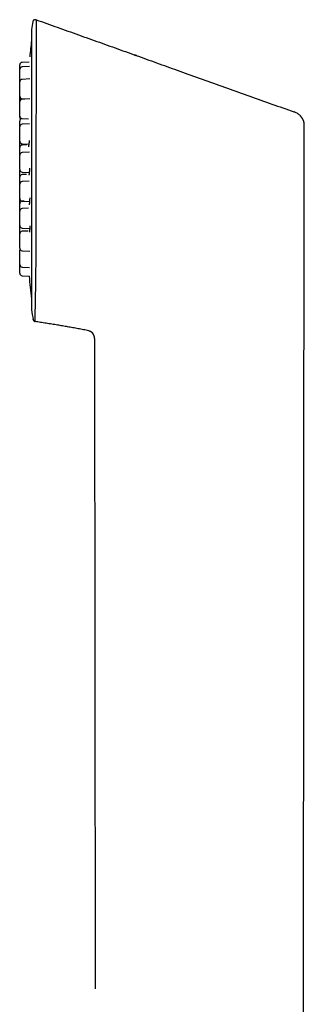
# Model space of a CAD drawing. Header units: millimetres. Extents: x 8 to 853, y 12 to 811.
# Tile 10 of 52: x 214 to 248, y 694 to 811. Entities that reach past the tile are written whole.
import ezdxf

# ---------------------------------------------------------------- set-up
doc = ezdxf.new("R2010")
doc.units = ezdxf.units.MM

msp = doc.modelspace()

# ---------------------------------------------------------------- linework, layer by layer
at = {"color": 7, "linetype": 'Continuous', "lineweight": 30}
for p, q in [((215.21, 810.22), (215.21, 776.88)), ((214.94, 806.35), (214.08, 806.31)), ((214.97, 805.84), (214.08, 805.79)), ((214.99, 804.34), (214.08, 804.29)), ((215, 801.99), (214.08, 801.94)), ((214.08, 801.98), (214.42, 801.96)), ((214.08, 799.62), (214.85, 799.58)), ((246.47, 800.41), (246.48, 800.42)), ((247.31, 799.86), (247.23, 799.93)), ((247.24, 799.93), (247.24, 799.94)), ((214.98, 798.99), (214.08, 798.95)), ((247.57, 675.15), (247.7, 798.94)), ((247.7, 798.93), (247.69, 798.93)), ((247.7, 798.94), (247.7, 798.98)), ((247.7, 798.94), (247.7, 798.98)), ((247.7, 798.94), (247.7, 798.93)), ((214.08, 796.63), (214.89, 796.59)), ((214.65, 796.5), (214.08, 796.47)), ((214.96, 795.62), (214.08, 795.58)), ((214.08, 793.26), (214.94, 793.21)), ((214.61, 792.98), (214.08, 792.95)), ((214.92, 792.17), (214.08, 792.13)), ((214.08, 789.81), (214.97, 789.76)), ((214.34, 789.8), (214.08, 789.78)), ((214.87, 788.95), (214.08, 788.91)), ((214.08, 786.59), (214.99, 786.54)), ((214.82, 786.24), (214.08, 786.21)), ((214.08, 783.89), (215, 783.84)), ((214.08, 781.94), (214.98, 781.89)), ((214.08, 780.92), (214.96, 780.88)), ((215.4, 775.72), (215.4, 775.74)), ((222.04, 774.37), (222.04, 774.38)), ((222.7, 773.31), (222.78, 696.04)), ((222.7, 773.31), (222.7, 773.31))]:
    msp.add_line(p, q, dxfattribs=at)
at = {"color": 7, "linetype": 'Continuous', "lineweight": 30, "flags": 128}
msp.add_lwpolyline([(213.8, 793.52), (213.8, 793.51), (213.8, 793.47)], dxfattribs=at)
at = {"color": 7, "linetype": 'Continuous', "lineweight": 30}
for centre, radius, start, end in [((323.95, 793.55), 110.01, 170.7937, 171.2697), ((215.41, 810.22), 0.2, 171.2697, 180), ((344.3, 793.55), 130, 173.206, 174.067), ((214.1, 806.01), 0.3, 93, 180), ((214.1, 805.49), 0.3, 93, 180), ((214.1, 803.99), 0.3, 93, 180), ((214.1, 802.28), 0.3, 180, 267), ((214.1, 801.64), 0.3, 93, 180), ((214.1, 799.92), 0.3, 180, 267), ((214.1, 799.81), 0.3, 180, 232.2051), ((214.1, 799.33), 0.3, 101.0113, 180), ((214.1, 798.65), 0.3, 93, 180), ((214.1, 796.93), 0.3, 180, 267), ((214.1, 796.17), 0.3, 93, 180), ((214.1, 795.28), 0.3, 93, 180), ((214.1, 793.56), 0.3, 180, 267), ((214.1, 792.65), 0.3, 93, 180), ((214.1, 791.83), 0.3, 93, 180), ((214.1, 790.11), 0.3, 180, 267), ((214.1, 789.48), 0.3, 93, 180), ((214.1, 788.61), 0.3, 93, 180), ((214.1, 786.89), 0.3, 180, 267), ((214.1, 785.91), 0.3, 93, 180), ((214.1, 784.19), 0.3, 180, 267), ((214.1, 783.96), 0.3, 157.4722, 180), ((214.1, 782.24), 0.3, 180, 267), ((214.1, 781.22), 0.3, 180, 267), ((344.3, 793.55), 130, 185.5942, 186.794), ((215.41, 776.88), 0.2, 180, 188.7303), ((323.95, 793.55), 110.01, 188.7303, 189.3291)]:
    msp.add_arc(centre, radius, start, end, dxfattribs=at)
for points, knots in [([(215.75, 811.38), (215.74, 811.38), (215.71, 811.39), (215.68, 811.4), (215.65, 811.4), (215.62, 811.4), (215.58, 811.39), (215.55, 811.38), (215.5, 811.36), (215.46, 811.33), (215.43, 811.29), (215.4, 811.26), (215.38, 811.23), (215.37, 811.19), (215.36, 811.16), (215.36, 811.15)], [0, 0, 0, 0, 0.0866597, 0.1580894, 0.2113755, 0.2580565, 0.3263688, 0.4015407, 0.4808993, 0.594645, 0.7001444, 0.75979, 0.8308973, 0.9117383, 1, 1, 1, 1]), ([(215.46, 811.32), (215.46, 811.32), (215.45, 811.32), (215.44, 811.31), (215.43, 811.3), (215.42, 811.29), (215.41, 811.28), (215.4, 811.26), (215.39, 811.24), (215.38, 811.22), (215.37, 811.2), (215.37, 811.18), (215.36, 811.17), (215.36, 811.16)], [0, 0, 0, 0, 0.018123, 0.048335, 0.082064, 0.121686, 0.16868, 0.22393, 0.330724, 0.461227, 0.616071, 0.7956, 1, 1, 1, 1]), ([(215.75, 811.36), (215.75, 811.34), (215.75, 811.29), (215.75, 810.94), (215.75, 810.37), (215.75, 809.61), (215.75, 808.67), (215.75, 807.59), (215.75, 806.39), (215.75, 804.95), (215.75, 803.26), (215.75, 801.31), (215.74, 799.64), (215.74, 798.3), (215.74, 797.31), (215.74, 796.32), (215.74, 795.35), (215.74, 794.39), (215.74, 792.96), (215.73, 791.07), (215.73, 788.75), (215.73, 786.51), (215.72, 784.4), (215.71, 782.45), (215.69, 780.68), (215.67, 779.14), (215.64, 777.84), (215.62, 776.79), (215.6, 776.05), (215.6, 775.59), (215.63, 775.53), (215.64, 775.5)], [0, 0, 0, 0, 0.029946, 0.066995, 0.103229, 0.138649, 0.173245, 0.207027, 0.240001, 0.272167, 0.313777, 0.353952, 0.392697, 0.411536, 0.430015, 0.448134, 0.465895, 0.483297, 0.500343, 0.543043, 0.585689, 0.628281, 0.670805, 0.713243, 0.755595, 0.797856, 0.84002, 0.882107, 0.924132, 0.966081, 1, 1, 1, 1]), ([(215.75, 811.39), (216.6, 811.09), (218.28, 810.49), (220.79, 809.6), (223.29, 808.71), (225.78, 807.82), (228.26, 806.93), (230.72, 806.04), (233.25, 805.13), (235.86, 804.2), (238.53, 803.24), (241.19, 802.3), (243.84, 801.36), (245.6, 800.73), (246.48, 800.42)], [0, 0, 0, 0, 0.0821571, 0.1639372, 0.2453407, 0.3263684, 0.4070208, 0.4872983, 0.5672015, 0.6546631, 0.741673, 0.8282319, 0.9143406, 1, 1, 1, 1]), ([(227.81, 807.09), (227.78, 807.1), (227.7, 807.12), (227.58, 807.17), (227.49, 807.2), (227.44, 807.22)], [0, 0, 0, 0, 0.2306189, 0.6328504, 1, 1, 1, 1]), ([(213.8, 805.5), (213.8, 805.51), (213.8, 805.56), (213.8, 805.62), (213.8, 805.69), (213.8, 805.76), (213.8, 805.82), (213.8, 805.86), (213.8, 805.9), (213.8, 805.93), (213.8, 805.96), (213.8, 805.98), (213.8, 806.01), (213.8, 806.01), (213.8, 806.01)], [0, 0, 0, 0, 0.053828, 0.141816, 0.22994, 0.319135, 0.407927, 0.495915, 0.554606, 0.613635, 0.673277, 0.782238, 0.890564, 1, 1, 1, 1]), ([(213.8, 804.63), (213.8, 804.66), (213.8, 804.7), (213.8, 804.76), (213.8, 804.83), (213.8, 804.89), (213.8, 804.96), (213.8, 805.03), (213.8, 805.11), (213.8, 805.18), (213.8, 805.24), (213.8, 805.3), (213.8, 805.35), (213.8, 805.38), (213.8, 805.41), (213.8, 805.44), (213.8, 805.47), (213.8, 805.49), (213.8, 805.49), (213.8, 805.49)], [0, 0, 0, 0, 0.048216, 0.09605, 0.143778, 0.191674, 0.240014, 0.305214, 0.369825, 0.434536, 0.500033, 0.565233, 0.629844, 0.672942, 0.716288, 0.760083, 0.840095, 0.91964, 1, 1, 1, 1]), ([(213.8, 804), (213.8, 804.01), (213.8, 804.04), (213.8, 804.09), (213.8, 804.15), (213.8, 804.21), (213.8, 804.26), (213.8, 804.33), (213.8, 804.42), (213.8, 804.53), (213.8, 804.6), (213.8, 804.63)], [0, 0, 0, 0, 0.0618614, 0.1842032, 0.3054383, 0.3863055, 0.4676392, 0.5498162, 0.7001184, 0.8493758, 1, 1, 1, 1]), ([(213.8, 803.13), (213.8, 803.16), (213.8, 803.2), (213.8, 803.26), (213.8, 803.33), (213.8, 803.39), (213.8, 803.46), (213.8, 803.53), (213.8, 803.61), (213.8, 803.68), (213.8, 803.74), (213.8, 803.8), (213.8, 803.85), (213.8, 803.88), (213.8, 803.91), (213.8, 803.94), (213.8, 803.97), (213.8, 803.99), (213.8, 803.99), (213.8, 803.99)], [0, 0, 0, 0, 0.048216, 0.09605, 0.143778, 0.191674, 0.240014, 0.305214, 0.369825, 0.434536, 0.500033, 0.565233, 0.629844, 0.672942, 0.716288, 0.760083, 0.840095, 0.91964, 1, 1, 1, 1]), ([(213.8, 802.28), (213.8, 802.28), (213.8, 802.28), (213.8, 802.28), (213.8, 802.3), (213.8, 802.31), (213.8, 802.34), (213.8, 802.37), (213.8, 802.42), (213.8, 802.47), (213.8, 802.53), (213.8, 802.59), (213.8, 802.65), (213.8, 802.71), (213.8, 802.76), (213.8, 802.83), (213.8, 802.92), (213.8, 803.03), (213.8, 803.1), (213.8, 803.13)], [0, 0, 0, 0, 0.048154, 0.095957, 0.143683, 0.191612, 0.240016, 0.305216, 0.369827, 0.434537, 0.500033, 0.565233, 0.629843, 0.67294, 0.716286, 0.760081, 0.840182, 0.919727, 1, 1, 1, 1]), ([(213.8, 801.65), (213.8, 801.67), (213.8, 801.71), (213.8, 801.77), (213.8, 801.85), (213.8, 801.92), (213.8, 801.99), (213.8, 802.06), (213.8, 802.12), (213.8, 802.16), (213.8, 802.2), (213.8, 802.23), (213.8, 802.26), (213.8, 802.28), (213.8, 802.31), (213.8, 802.31), (213.8, 802.31)], [0, 0, 0, 0, 0.053218, 0.109837, 0.186206, 0.261884, 0.337679, 0.414394, 0.490763, 0.566441, 0.616921, 0.667691, 0.718988, 0.812705, 0.905875, 1, 1, 1, 1]), ([(213.8, 800.78), (213.8, 800.8), (213.8, 800.85), (213.8, 800.91), (213.8, 800.98), (213.8, 801.04), (213.8, 801.11), (213.8, 801.18), (213.8, 801.26), (213.8, 801.33), (213.8, 801.39), (213.8, 801.45), (213.8, 801.5), (213.8, 801.53), (213.8, 801.56), (213.8, 801.59), (213.8, 801.62), (213.8, 801.64), (213.8, 801.64), (213.8, 801.64)], [0, 0, 0, 0, 0.048216, 0.09605, 0.143778, 0.191674, 0.240014, 0.305214, 0.369825, 0.434536, 0.500033, 0.565233, 0.629844, 0.672942, 0.716288, 0.760083, 0.840095, 0.91964, 1, 1, 1, 1]), ([(213.8, 799.92), (213.8, 799.92), (213.8, 799.93), (213.8, 799.93), (213.8, 799.94), (213.8, 799.96), (213.8, 799.99), (213.8, 800.02), (213.8, 800.06), (213.8, 800.12), (213.8, 800.17), (213.8, 800.24), (213.8, 800.3), (213.8, 800.36), (213.8, 800.41), (213.8, 800.48), (213.8, 800.57), (213.8, 800.67), (213.8, 800.75), (213.8, 800.78)], [0, 0, 0, 0, 0.048154, 0.095957, 0.143683, 0.191612, 0.240016, 0.305216, 0.369827, 0.434537, 0.500033, 0.565233, 0.629843, 0.67294, 0.716286, 0.760081, 0.840182, 0.919727, 1, 1, 1, 1]), ([(213.8, 799.81), (213.8, 799.81), (213.8, 799.81), (213.8, 799.82), (213.8, 799.83), (213.8, 799.85), (213.8, 799.87), (213.8, 799.9), (213.8, 799.91), (213.8, 799.92)], [0, 0, 0, 0, 0.147806, 0.294531, 0.441024, 0.588137, 0.736709, 0.936835, 1, 1, 1, 1]), ([(247.23, 799.94), (247.2, 799.97), (247.13, 800.04), (247, 800.15), (246.83, 800.26), (246.65, 800.35), (246.53, 800.4), (246.48, 800.42)], [0, 0, 0, 0, 0.120881, 0.351363, 0.554858, 0.808141, 1, 1, 1, 1]), ([(247.7, 798.94), (247.7, 798.97), (247.7, 799.03), (247.68, 799.12), (247.66, 799.21), (247.64, 799.28), (247.62, 799.35), (247.59, 799.41), (247.57, 799.46), (247.55, 799.51), (247.53, 799.54), (247.51, 799.58), (247.49, 799.6), (247.48, 799.63), (247.46, 799.65), (247.45, 799.68), (247.43, 799.71), (247.4, 799.75), (247.37, 799.79), (247.34, 799.83), (247.31, 799.86), (247.28, 799.89), (247.25, 799.92), (247.23, 799.94), (247.23, 799.94)], [0, 0, 0, 0, 0.085652, 0.163267, 0.233489, 0.296766, 0.35342, 0.403695, 0.44781, 0.486009, 0.518625, 0.546179, 0.573885, 0.599945, 0.625703, 0.651163, 0.676332, 0.731244, 0.784835, 0.837208, 0.888232, 0.935208, 0.977957, 1, 1, 1, 1]), ([(213.8, 798.65), (213.8, 798.66), (213.8, 798.68), (213.8, 798.73), (213.8, 798.8), (213.8, 798.87), (213.8, 798.95), (213.8, 799.02), (213.8, 799.08), (213.8, 799.14), (213.8, 799.19), (213.8, 799.22), (213.8, 799.25), (213.8, 799.28), (213.8, 799.31), (213.8, 799.33), (213.8, 799.33), (213.8, 799.33)], [0, 0, 0, 0, 0.01467, 0.069789, 0.125417, 0.20045, 0.274803, 0.349271, 0.424644, 0.499676, 0.57403, 0.623626, 0.673508, 0.723907, 0.815983, 0.907523, 1, 1, 1, 1]), ([(213.8, 797.79), (213.8, 797.81), (213.8, 797.85), (213.8, 797.92), (213.8, 797.98), (213.8, 798.04), (213.8, 798.11), (213.8, 798.18), (213.8, 798.26), (213.8, 798.33), (213.8, 798.4), (213.8, 798.46), (213.8, 798.5), (213.8, 798.54), (213.8, 798.56), (213.8, 798.59), (213.8, 798.62), (213.8, 798.64), (213.8, 798.65), (213.8, 798.65)], [0, 0, 0, 0, 0.048216, 0.09605, 0.143778, 0.191674, 0.240014, 0.305214, 0.369825, 0.434536, 0.500033, 0.565233, 0.629844, 0.672942, 0.716288, 0.760083, 0.840095, 0.91964, 1, 1, 1, 1]), ([(247.7, 798.94), (247.7, 798.94), (247.7, 798.94), (247.7, 798.94), (247.7, 798.94)], [0, 0, 0, 0, 0.5, 1, 1, 1, 1]), ([(213.8, 796.93), (213.8, 796.93), (213.8, 796.93), (213.8, 796.94), (213.8, 796.95), (213.8, 796.97), (213.8, 796.99), (213.8, 797.02), (213.8, 797.07), (213.8, 797.12), (213.8, 797.18), (213.8, 797.24), (213.8, 797.31), (213.8, 797.37), (213.8, 797.42), (213.8, 797.49), (213.8, 797.57), (213.8, 797.68), (213.8, 797.75), (213.8, 797.79)], [0, 0, 0, 0, 0.048154, 0.095957, 0.143683, 0.191612, 0.240016, 0.305216, 0.369827, 0.434537, 0.500033, 0.565233, 0.629843, 0.67294, 0.716286, 0.760081, 0.840182, 0.919727, 1, 1, 1, 1]), ([(213.8, 796.17), (213.8, 796.19), (213.8, 796.23), (213.8, 796.3), (213.8, 796.36), (213.8, 796.42), (213.8, 796.49), (213.8, 796.57), (213.8, 796.64), (213.8, 796.71), (213.8, 796.78), (213.8, 796.84), (213.8, 796.88), (213.8, 796.91), (213.8, 796.92), (213.8, 796.93)], [0, 0, 0, 0, 0.070296, 0.140036, 0.209619, 0.27945, 0.349926, 0.444985, 0.539184, 0.633529, 0.729019, 0.824078, 0.918277, 0.981111, 1, 1, 1, 1]), ([(213.8, 795.28), (213.8, 795.29), (213.8, 795.32), (213.8, 795.37), (213.8, 795.44), (213.8, 795.5), (213.8, 795.56), (213.8, 795.63), (213.8, 795.7), (213.8, 795.78), (213.8, 795.85), (213.8, 795.92), (213.8, 795.98), (213.8, 796.02), (213.8, 796.06), (213.8, 796.08), (213.8, 796.11), (213.8, 796.14), (213.8, 796.16), (213.8, 796.17), (213.8, 796.17)], [0, 0, 0, 0, 0.02036, 0.067594, 0.114455, 0.16121, 0.208132, 0.255487, 0.31936, 0.382656, 0.446049, 0.510212, 0.574085, 0.637381, 0.679601, 0.722064, 0.764968, 0.84335, 0.921276, 1, 1, 1, 1]), ([(214.94, 797), (214.94, 796.97), (214.93, 796.91), (214.92, 796.83), (214.92, 796.75), (214.91, 796.69), (214.9, 796.63), (214.89, 796.58), (214.89, 796.54), (214.88, 796.5), (214.88, 796.47), (214.87, 796.44), (214.87, 796.41), (214.86, 796.38), (214.86, 796.35), (214.85, 796.32), (214.84, 796.3), (214.84, 796.29), (214.84, 796.28), (214.84, 796.28), (214.84, 796.28)], [0, 0, 0, 0, 0.0869771, 0.15919, 0.2292037, 0.2946706, 0.3555904, 0.4119586, 0.4637696, 0.511017, 0.5536953, 0.5917999, 0.6306715, 0.6882617, 0.755828, 0.8268669, 0.8899265, 0.9274413, 0.9631843, 1, 1, 1, 1]), ([(213.8, 794.42), (213.8, 794.44), (213.8, 794.48), (213.8, 794.55), (213.8, 794.61), (213.8, 794.67), (213.8, 794.74), (213.8, 794.81), (213.8, 794.89), (213.8, 794.96), (213.8, 795.03), (213.8, 795.08), (213.8, 795.13), (213.8, 795.17), (213.8, 795.19), (213.8, 795.22), (213.8, 795.25), (213.8, 795.27), (213.8, 795.27), (213.8, 795.28)], [0, 0, 0, 0, 0.048216, 0.09605, 0.143778, 0.191674, 0.240014, 0.305214, 0.369825, 0.434536, 0.500033, 0.565233, 0.629844, 0.672942, 0.716288, 0.760083, 0.840095, 0.91964, 1, 1, 1, 1]), ([(213.8, 793.56), (213.8, 793.56), (213.8, 793.56), (213.8, 793.57), (213.8, 793.58), (213.8, 793.6), (213.8, 793.62), (213.8, 793.65), (213.8, 793.7), (213.8, 793.75), (213.8, 793.81), (213.8, 793.87), (213.8, 793.94), (213.8, 793.99), (213.8, 794.05), (213.8, 794.12), (213.8, 794.2), (213.8, 794.31), (213.8, 794.38), (213.8, 794.42)], [0, 0, 0, 0, 0.0481543, 0.0959567, 0.1436834, 0.1916119, 0.2400161, 0.3052162, 0.3698266, 0.4345367, 0.5000327, 0.565233, 0.6298435, 0.6729405, 0.7162861, 0.7600811, 0.8401825, 0.919727, 1, 1, 1, 1]), ([(214.98, 793.71), (214.98, 793.69), (214.97, 793.64), (214.97, 793.55), (214.96, 793.45), (214.95, 793.36), (214.95, 793.29), (214.94, 793.23), (214.94, 793.18), (214.93, 793.15), (214.93, 793.12), (214.93, 793.09), (214.92, 793.06), (214.92, 793.03), (214.91, 793), (214.91, 792.96), (214.9, 792.94), (214.9, 792.91), (214.89, 792.9), (214.89, 792.89), (214.88, 792.88), (214.88, 792.87), (214.88, 792.87), (214.88, 792.87), (214.88, 792.87)], [0, 0, 0, 0, 0.0464616, 0.1242377, 0.2049675, 0.2816113, 0.34912, 0.407484, 0.4566879, 0.4894467, 0.5163362, 0.5454075, 0.5837432, 0.6313185, 0.6780045, 0.7300324, 0.7792988, 0.8241035, 0.8643715, 0.900105, 0.9313535, 0.9614977, 0.9956542, 1, 1, 1, 1]), ([(213.8, 792.66), (213.8, 792.66), (213.8, 792.69), (213.8, 792.74), (213.8, 792.81), (213.8, 792.87), (213.8, 792.94), (213.8, 793.01), (213.8, 793.09), (213.8, 793.16), (213.8, 793.22), (213.8, 793.28), (213.8, 793.33), (213.8, 793.36), (213.8, 793.39), (213.8, 793.42), (213.8, 793.45), (213.8, 793.47), (213.8, 793.47), (213.8, 793.47)], [0, 0, 0, 0, 0.019304, 0.068591, 0.117768, 0.167119, 0.216927, 0.284109, 0.350682, 0.417359, 0.484845, 0.552026, 0.6186, 0.663007, 0.70767, 0.752795, 0.835237, 0.917199, 1, 1, 1, 1]), ([(213.8, 791.83), (213.8, 791.84), (213.8, 791.87), (213.8, 791.92), (213.8, 791.98), (213.8, 792.05), (213.8, 792.12), (213.8, 792.19), (213.8, 792.26), (213.8, 792.34), (213.8, 792.4), (213.8, 792.46), (213.8, 792.51), (213.8, 792.54), (213.8, 792.57), (213.8, 792.6), (213.8, 792.63), (213.8, 792.65), (213.8, 792.65), (213.8, 792.65)], [0, 0, 0, 0, 0.019304, 0.068591, 0.117768, 0.167119, 0.216927, 0.284109, 0.350682, 0.417359, 0.484845, 0.552026, 0.6186, 0.663007, 0.70767, 0.752795, 0.835237, 0.917199, 1, 1, 1, 1]), ([(213.8, 790.97), (213.8, 790.99), (213.8, 791.03), (213.8, 791.1), (213.8, 791.16), (213.8, 791.22), (213.8, 791.29), (213.8, 791.37), (213.8, 791.44), (213.8, 791.51), (213.8, 791.58), (213.8, 791.64), (213.8, 791.68), (213.8, 791.72), (213.8, 791.74), (213.8, 791.77), (213.8, 791.8), (213.8, 791.82), (213.8, 791.83), (213.8, 791.83)], [0, 0, 0, 0, 0.048216, 0.09605, 0.143778, 0.191674, 0.240014, 0.305214, 0.369825, 0.434536, 0.500033, 0.565233, 0.629844, 0.672942, 0.716288, 0.760083, 0.840095, 0.91964, 1, 1, 1, 1]), ([(213.8, 790.11), (213.8, 790.11), (213.8, 790.11), (213.8, 790.12), (213.8, 790.13), (213.8, 790.15), (213.8, 790.17), (213.8, 790.21), (213.8, 790.25), (213.8, 790.3), (213.8, 790.36), (213.8, 790.43), (213.8, 790.49), (213.8, 790.55), (213.8, 790.6), (213.8, 790.67), (213.8, 790.75), (213.8, 790.86), (213.8, 790.93), (213.8, 790.97)], [0, 0, 0, 0, 0.048154, 0.095957, 0.143683, 0.191612, 0.240016, 0.305216, 0.369827, 0.434537, 0.500033, 0.565233, 0.629843, 0.67294, 0.716286, 0.760081, 0.840182, 0.919727, 1, 1, 1, 1]), ([(213.8, 790.93), (213.8, 790.93), (213.8, 790.93), (213.8, 790.94), (213.8, 790.95), (213.8, 790.96), (213.8, 790.96)], [0, 0, 0, 0, 0.2803606, 0.5586727, 0.8365439, 1, 1, 1, 1]), ([(213.8, 789.77), (213.8, 789.79), (213.8, 789.83), (213.8, 789.9), (213.8, 789.96), (213.8, 790.02), (213.8, 790.07), (213.8, 790.1), (213.8, 790.11)], [0, 0, 0, 0, 0.186016, 0.370559, 0.554688, 0.739471, 0.925963, 1, 1, 1, 1]), ([(214.99, 790.2), (214.99, 790.17), (214.99, 790.1), (214.99, 790.01), (214.98, 789.91), (214.98, 789.83), (214.97, 789.76), (214.97, 789.7), (214.96, 789.65), (214.96, 789.62), (214.96, 789.58), (214.95, 789.56), (214.95, 789.53), (214.95, 789.5), (214.94, 789.46), (214.94, 789.43), (214.93, 789.41), (214.93, 789.39), (214.93, 789.38), (214.92, 789.37), (214.92, 789.37), (214.92, 789.37)], [0, 0, 0, 0, 0.073098, 0.15393, 0.2358, 0.31159, 0.380681, 0.443066, 0.488139, 0.528907, 0.565364, 0.597838, 0.632464, 0.682015, 0.73852, 0.800309, 0.85889, 0.895483, 0.930313, 0.970102, 1, 1, 1, 1]), ([(213.8, 789.49), (213.8, 789.51), (213.8, 789.56), (213.8, 789.66), (213.8, 789.73), (213.8, 789.77)], [0, 0, 0, 0, 0.240699, 0.618619, 1, 1, 1, 1]), ([(213.8, 788.61), (213.8, 788.62), (213.8, 788.64), (213.8, 788.69), (213.8, 788.75), (213.8, 788.82), (213.8, 788.88), (213.8, 788.95), (213.8, 789.02), (213.8, 789.1), (213.8, 789.17), (213.8, 789.23), (213.8, 789.29), (213.8, 789.34), (213.8, 789.37), (213.8, 789.4), (213.8, 789.43), (213.8, 789.46), (213.8, 789.48), (213.8, 789.48), (213.8, 789.48)], [0, 0, 0, 0, 0.00837, 0.056183, 0.103617, 0.150944, 0.19844, 0.246375, 0.31103, 0.3751, 0.439269, 0.504218, 0.568873, 0.632943, 0.675679, 0.718663, 0.762091, 0.841433, 0.920313, 1, 1, 1, 1]), ([(213.8, 787.75), (213.8, 787.77), (213.8, 787.82), (213.8, 787.88), (213.8, 787.94), (213.8, 788.01), (213.8, 788.07), (213.8, 788.15), (213.8, 788.22), (213.8, 788.29), (213.8, 788.36), (213.8, 788.42), (213.8, 788.46), (213.8, 788.5), (213.8, 788.53), (213.8, 788.56), (213.8, 788.58), (213.8, 788.61), (213.8, 788.61), (213.8, 788.61)], [0, 0, 0, 0, 0.048216, 0.09605, 0.143778, 0.191674, 0.240014, 0.305214, 0.369825, 0.434536, 0.500033, 0.565233, 0.629844, 0.672942, 0.716288, 0.760083, 0.840095, 0.91964, 1, 1, 1, 1]), ([(213.8, 786.89), (213.8, 786.89), (213.8, 786.89), (213.8, 786.9), (213.8, 786.91), (213.8, 786.93), (213.8, 786.95), (213.8, 786.99), (213.8, 787.03), (213.8, 787.08), (213.8, 787.14), (213.8, 787.21), (213.8, 787.27), (213.8, 787.33), (213.8, 787.38), (213.8, 787.45), (213.8, 787.54), (213.8, 787.64), (213.8, 787.71), (213.8, 787.75)], [0, 0, 0, 0, 0.048154, 0.095957, 0.143683, 0.191612, 0.240016, 0.305216, 0.369827, 0.434537, 0.500033, 0.565233, 0.629843, 0.67294, 0.716286, 0.760081, 0.840182, 0.919727, 1, 1, 1, 1]), ([(213.8, 786.43), (213.8, 786.45), (213.8, 786.5), (213.8, 786.56), (213.8, 786.63), (213.8, 786.69), (213.8, 786.76), (213.8, 786.82), (213.8, 786.87), (213.8, 786.89)], [0, 0, 0, 0, 0.1356981, 0.2703216, 0.4046436, 0.5394423, 0.6754879, 0.8589869, 1, 1, 1, 1]), ([(215, 786.87), (215, 786.84), (215, 786.77), (215, 786.68), (214.99, 786.59), (214.99, 786.52), (214.99, 786.45), (214.99, 786.39), (214.98, 786.34), (214.98, 786.3), (214.98, 786.26), (214.97, 786.23), (214.97, 786.19), (214.97, 786.16), (214.96, 786.14), (214.96, 786.12), (214.96, 786.11), (214.96, 786.11), (214.96, 786.11), (214.96, 786.11)], [0, 0, 0, 0, 0.076563, 0.159822, 0.237732, 0.310237, 0.377329, 0.439, 0.495239, 0.546037, 0.595064, 0.647508, 0.703407, 0.762729, 0.825088, 0.877039, 0.930797, 0.982032, 1, 1, 1, 1]), ([(213.8, 785.91), (213.8, 785.93), (213.8, 785.96), (213.8, 786.01), (213.8, 786.06), (213.8, 786.13), (213.8, 786.22), (213.8, 786.32), (213.8, 786.4), (213.8, 786.43)], [0, 0, 0, 0, 0.111978, 0.21537, 0.319358, 0.424424, 0.616591, 0.807422, 1, 1, 1, 1]), ([(213.8, 785.05), (213.8, 785.07), (213.8, 785.11), (213.8, 785.18), (213.8, 785.24), (213.8, 785.3), (213.8, 785.37), (213.8, 785.44), (213.8, 785.52), (213.8, 785.59), (213.8, 785.66), (213.8, 785.71), (213.8, 785.76), (213.8, 785.8), (213.8, 785.82), (213.8, 785.85), (213.8, 785.88), (213.8, 785.9), (213.8, 785.9), (213.8, 785.91)], [0, 0, 0, 0, 0.048216, 0.09605, 0.143778, 0.191674, 0.240014, 0.305214, 0.369825, 0.434536, 0.500033, 0.565233, 0.629844, 0.672942, 0.716288, 0.760083, 0.840095, 0.91964, 1, 1, 1, 1]), ([(213.8, 784.19), (213.8, 784.19), (213.8, 784.19), (213.8, 784.2), (213.8, 784.21), (213.8, 784.23), (213.8, 784.25), (213.8, 784.28), (213.8, 784.33), (213.8, 784.38), (213.8, 784.44), (213.8, 784.5), (213.8, 784.57), (213.8, 784.62), (213.8, 784.68), (213.8, 784.75), (213.8, 784.83), (213.8, 784.94), (213.8, 785.01), (213.8, 785.05)], [0, 0, 0, 0, 0.048154, 0.095957, 0.143683, 0.191612, 0.240016, 0.305216, 0.369827, 0.434537, 0.500033, 0.565233, 0.629843, 0.67294, 0.716286, 0.760081, 0.840182, 0.919727, 1, 1, 1, 1]), ([(213.8, 783.1), (213.8, 783.12), (213.8, 783.16), (213.8, 783.23), (213.8, 783.29), (213.8, 783.35), (213.8, 783.42), (213.8, 783.5), (213.8, 783.57), (213.8, 783.64), (213.8, 783.71), (213.8, 783.77), (213.8, 783.81), (213.8, 783.85), (213.8, 783.87), (213.8, 783.9), (213.8, 783.93), (213.8, 783.95), (213.8, 783.96), (213.8, 783.96)], [0, 0, 0, 0, 0.048216, 0.09605, 0.143778, 0.191674, 0.240014, 0.305214, 0.369825, 0.434536, 0.500033, 0.565233, 0.629844, 0.672942, 0.716288, 0.760083, 0.840095, 0.91964, 1, 1, 1, 1]), ([(213.8, 782.24), (213.8, 782.24), (213.8, 782.24), (213.8, 782.25), (213.8, 782.26), (213.8, 782.28), (213.8, 782.3), (213.8, 782.34), (213.8, 782.38), (213.8, 782.43), (213.8, 782.49), (213.8, 782.56), (213.8, 782.62), (213.8, 782.68), (213.8, 782.73), (213.8, 782.8), (213.8, 782.88), (213.8, 782.99), (213.8, 783.06), (213.8, 783.1)], [0, 0, 0, 0, 0.048154, 0.095957, 0.143683, 0.191612, 0.240016, 0.305216, 0.369827, 0.434537, 0.500033, 0.565233, 0.629843, 0.67294, 0.716286, 0.760081, 0.840182, 0.919727, 1, 1, 1, 1]), ([(213.8, 782.08), (213.8, 782.1), (213.8, 782.14), (213.8, 782.2), (213.8, 782.23), (213.8, 782.24)], [0, 0, 0, 0, 0.414086, 0.824892, 1, 1, 1, 1]), ([(213.8, 781.22), (213.8, 781.22), (213.8, 781.22), (213.8, 781.23), (213.8, 781.24), (213.8, 781.26), (213.8, 781.28), (213.8, 781.32), (213.8, 781.36), (213.8, 781.41), (213.8, 781.47), (213.8, 781.54), (213.8, 781.6), (213.8, 781.66), (213.8, 781.71), (213.8, 781.78), (213.8, 781.87), (213.8, 781.97), (213.8, 782.04), (213.8, 782.08)], [0, 0, 0, 0, 0.048154, 0.095957, 0.143683, 0.191612, 0.240016, 0.305216, 0.369827, 0.434537, 0.500033, 0.565233, 0.629843, 0.67294, 0.716286, 0.760081, 0.840182, 0.919727, 1, 1, 1, 1]), ([(215.4, 775.72), (215.4, 775.7), (215.41, 775.67), (215.43, 775.63), (215.44, 775.6), (215.46, 775.59), (215.47, 775.57), (215.49, 775.54), (215.53, 775.52), (215.57, 775.5), (215.61, 775.48), (215.63, 775.48), (215.64, 775.48)], [0, 0, 0, 0, 0.152146, 0.279577, 0.348673, 0.404184, 0.450893, 0.544362, 0.66921, 0.822815, 0.908947, 1, 1, 1, 1]), ([(215.4, 775.7), (215.4, 775.69), (215.41, 775.68), (215.41, 775.66), (215.42, 775.64), (215.42, 775.64), (215.42, 775.64)], [0, 0, 0, 0, 0.377621, 0.706398, 0.986265, 1, 1, 1, 1]), ([(215.54, 775.51), (215.54, 775.51), (215.55, 775.5), (215.56, 775.5), (215.58, 775.49), (215.58, 775.49)], [0, 0, 0, 0, 0.02021, 0.54615, 1, 1, 1, 1]), ([(222.04, 774.37), (221.82, 774.41), (221.4, 774.49), (220.76, 774.61), (220.13, 774.73), (219.52, 774.84), (218.91, 774.94), (218.28, 775.04), (217.63, 775.15), (216.95, 775.26), (216.29, 775.36), (215.86, 775.43), (215.64, 775.47)], [0, 0, 0, 0, 0.101367, 0.2011186, 0.2992445, 0.3957326, 0.4905688, 0.5837381, 0.6913823, 0.7966602, 0.8995425, 1, 1, 1, 1]), ([(222.04, 774.37), (222.06, 774.37), (222.08, 774.36), (222.13, 774.35), (222.18, 774.33), (222.23, 774.31), (222.28, 774.28), (222.32, 774.25), (222.35, 774.22), (222.38, 774.2), (222.4, 774.18), (222.42, 774.16), (222.43, 774.14), (222.46, 774.11), (222.48, 774.07), (222.51, 774.03), (222.53, 774), (222.55, 773.96), (222.56, 773.93), (222.58, 773.89), (222.6, 773.85), (222.61, 773.82), (222.62, 773.79), (222.62, 773.78), (222.63, 773.77)], [0, 0, 0, 0, 0.042989, 0.098732, 0.149125, 0.215661, 0.272401, 0.320243, 0.359925, 0.39221, 0.418158, 0.439578, 0.478421, 0.516541, 0.575013, 0.648416, 0.719143, 0.784643, 0.839678, 0.886092, 0.927248, 0.954149, 0.982735, 1, 1, 1, 1]), ([(222.04, 774.37), (222.08, 774.36), (222.18, 774.33), (222.31, 774.25), (222.42, 774.15), (222.49, 774.05), (222.57, 773.93), (222.6, 773.83), (222.63, 773.77)], [0, 0, 0, 0, 0.153182, 0.328381, 0.530624, 0.644005, 0.766231, 1, 1, 1, 1]), ([(222.62, 773.78), (222.63, 773.77), (222.63, 773.77), (222.63, 773.76), (222.63, 773.76)], [0, 0, 0, 0, 0.796325, 1, 1, 1, 1]), ([(222.63, 773.77), (222.63, 773.76), (222.63, 773.75), (222.64, 773.71), (222.66, 773.66), (222.67, 773.61), (222.68, 773.55), (222.69, 773.49), (222.7, 773.4), (222.7, 773.34), (222.7, 773.31)], [0, 0, 0, 0, 0.038416, 0.130838, 0.236883, 0.356655, 0.470111, 0.616137, 0.793507, 1, 1, 1, 1]), ([(222.67, 773.59), (222.67, 773.59), (222.67, 773.58), (222.68, 773.57), (222.68, 773.57)], [0, 0, 0, 0, 0.702023, 1, 1, 1, 1]), ([(222.69, 773.4), (222.69, 773.4), (222.7, 773.37), (222.7, 773.34), (222.7, 773.31)], [0, 0, 0, 0, 0.0867752, 1, 1, 1, 1])]:
    msp.add_open_spline(points, degree=3, knots=knots, dxfattribs=at)

doc.saveas('drawing.dxf')
